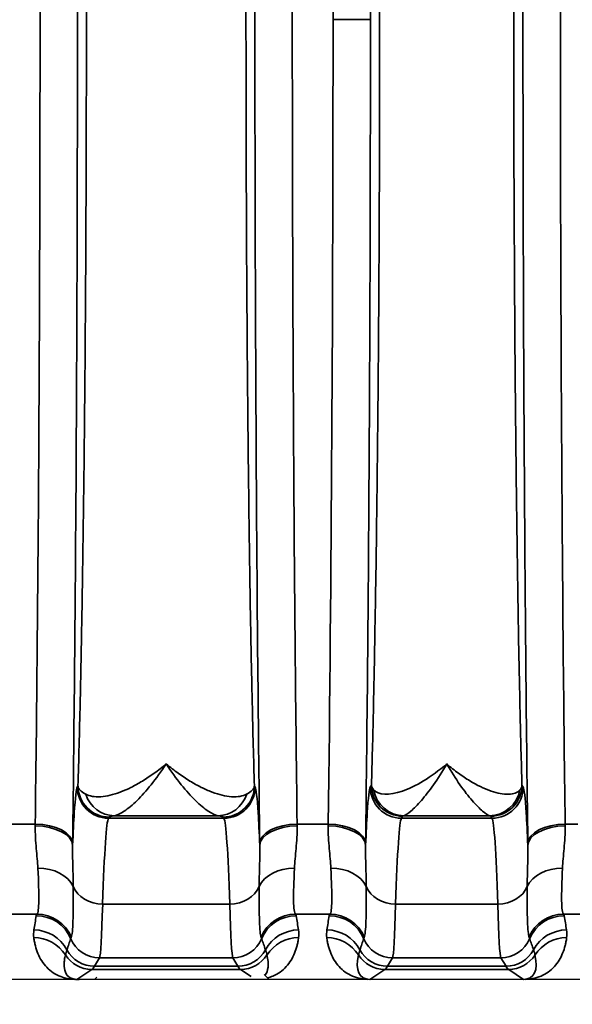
# Model space of a CAD drawing. Header units: millimetres. Extents: x 399 to 6233, y -1870 to 1602.
# Tile 167 of 256: x 5444 to 5453, y -568 to -552. Entities that reach past the tile are written whole.
import ezdxf

# ---------------------------------------------------------------- set-up
doc = ezdxf.new("R2010")
doc.units = ezdxf.units.MM
for name, color, linetype, lineweight in [('AM_5', 3, 'Continuous', 25), ('可見 (ISO)', 7, 'Continuous', 25), ('窄部可見 (ISO)', 7, 'Continuous', 35)]:
    doc.layers.add(name, color=color, linetype=linetype, lineweight=lineweight)
doc.styles.add('尺寸標註', font='romans.shx', dxfattribs={"bigfont": 'CHINESET.SHX'})
doc.dimstyles.new('CNS1$0', dxfattribs={"dimtxt": 2.5, "dimasz": 2.5, "dimexe": 1, "dimexo": 1, "dimgap": 1.5, "dimtad": 1, "dimtoh": 1, "dimdec": 1, "dimdsep": 46, "dimtxsty": '尺寸標註', "dimcen": 0, "dimclrd": 2, "dimclre": 2, "dimclrt": 1, "dimadec": 0, "dimazin": 2, "dimtp": 0.1, "dimtm": 0.1, "dimtfac": 0.71, "dimtdec": 1, "dimtmove": 0, "dimatfit": 0, "dimfxl": 0, "dimlwd": 13, "dimlwe": 13, "dimarcsym": 0})

# ---------------------------------------------------------------- blocks, each defined once
blk = doc.blocks.new('*D353')
at = {"layer": 'AM_5', "color": 2, "lineweight": 13}
for p, q in [((5378.359, -553.173), (5378.359, -588.806)), ((5539.059, -571.673), (5539.059, -588.806)), ((5536.559, -587.806), (5380.859, -587.806))]:
    blk.add_line(p, q, dxfattribs=at)
at = {"layer": 'AM_5', "color": 2, "lineweight": -2}
for points in [[(5380.859, -587.389), (5380.859, -588.223), (5378.359, -587.806)], [(5536.559, -587.389), (5536.559, -588.223), (5539.059, -587.806)]]:
    blk.add_solid(points, dxfattribs=at)
at = {"layer": 'Defpoints', "color": 0, "lineweight": -2}
for p in [(5378.359, -552.173), (5539.059, -570.673), (5378.359, -587.806)]:
    blk.add_point(p, dxfattribs=at)
at = {"layer": 'AM_5', "color": 1, "insert": (5458.709, -585.056), "char_height": 2.5, "attachment_point": 5, "style": '尺寸標註'}
blk.add_mtext('160.7', dxfattribs=at)

msp = doc.modelspace()

# ---------------------------------------------------------------- linework, layer by layer
at = {"layer": '可見 (ISO)'}
for p, q in [((5445.269, -566.923), (5445.269, -566.923)), ((5447.349, -566.923), (5447.349, -566.923)), ((5447.35, -566.932), (5447.35, -566.932)), ((5449.969, -566.923), (5449.969, -566.923)), ((5451.649, -566.923), (5451.649, -566.923)), ((5447.882, -567.497), (5447.959, -567.573)), ((5498.809, -567.573), (5394.309, -567.573)), ((5445.196, -567.536), (5445.159, -567.573))]:
    msp.add_line(p, q, dxfattribs=at)
for points, knots in [([(5444.876, -567.573), (5444.88, -567.573), (5444.885, -567.573), (5444.891, -567.573), (5444.898, -567.573), (5444.905, -567.573), (5444.913, -567.573)], [-0.00000491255, -0.00000491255, -0.00000491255, -0.00000491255, 0.00001325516, 0.00001325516, 0.00001325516, 0.00003527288, 0.00003527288, 0.00003527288, 0.00003527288]), ([(5449.576, -567.573), (5449.57, -567.573), (5449.564, -567.573), (5449.557, -567.573), (5449.551, -567.573), (5449.546, -567.573), (5449.54, -567.573)], [-0.00000491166, -0.00000491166, -0.00000491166, -0.00000491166, 0.00001772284, 0.00001772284, 0.00001772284, 0.00003506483, 0.00003506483, 0.00003506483, 0.00003506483]), ([(5452.078, -567.573), (5452.071, -567.573), (5452.064, -567.573), (5452.057, -567.573), (5452.051, -567.573), (5452.046, -567.573), (5452.042, -567.573)], [0.00000000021, 0.00000000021, 0.00000000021, 0.00000000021, 0.00002113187, 0.00002113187, 0.00002113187, 0.0000394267, 0.0000394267, 0.0000394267, 0.0000394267])]:
    msp.add_open_spline(points, degree=3, knots=knots, dxfattribs=at)
at = {"layer": '窄部可見 (ISO)'}
for p, q in [((5448.985, -552.173), (5449.585, -552.173)), ((5444.883, -564.487), (5444.894, -564.469)), ((5447.724, -564.469), (5447.724, -564.469)), ((5447.724, -564.469), (5447.735, -564.487)), ((5449.583, -564.487), (5449.602, -564.456)), ((5452.016, -564.456), (5452.035, -564.487)), ((5445.394, -564.969), (5445.383, -564.987)), ((5445.383, -564.987), (5447.235, -564.987)), ((5447.141, -564.947), (5445.477, -564.947)), ((5447.235, -564.987), (5447.224, -564.969)), ((5450.102, -564.956), (5450.083, -564.987)), ((5450.083, -564.987), (5451.535, -564.987)), ((5451.495, -564.947), (5450.123, -564.947)), ((5451.535, -564.987), (5451.516, -564.956)), ((5443.709, -565.083), (5444.208, -565.083)), ((5448.409, -565.083), (5448.908, -565.083)), ((5452.709, -565.083), (5452.911, -565.083)), ((5447.329, -566.366), (5445.289, -566.366)), ((5451.629, -566.366), (5449.989, -566.366)), ((5444.236, -566.528), (5443.682, -566.528)), ((5448.936, -566.528), (5448.382, -566.528)), ((5452.971, -566.528), (5452.682, -566.528)), ((5447.351, -566.966), (5447.351, -566.966)), ((5445.239, -567.228), (5445.158, -567.363)), ((5445.158, -567.363), (5447.46, -567.363)), ((5447.378, -567.228), (5445.239, -567.228)), ((5447.46, -567.363), (5447.378, -567.228)), ((5449.939, -567.228), (5449.858, -567.363)), ((5449.858, -567.363), (5451.76, -567.363)), ((5451.678, -567.228), (5449.939, -567.228)), ((5451.76, -567.363), (5451.678, -567.228)), ((5445.115, -567.414), (5444.876, -567.573)), ((5447.503, -567.414), (5445.115, -567.414)), ((5447.67, -567.526), (5447.503, -567.414)), ((5449.815, -567.414), (5449.576, -567.573)), ((5451.803, -567.414), (5449.815, -567.414)), ((5452.042, -567.573), (5451.803, -567.414))]:
    msp.add_line(p, q, dxfattribs=at)
for centre, major_axis, ratio, start_param, end_param in [((5448.449, -552.173), (0, 25), 0.02145, 4.712389, 5.255001), ((5448.449, -552.173), (0, 25), 0.02145, 4.169777, 4.712389), ((5445.383, -564.487), (0.429, -0.257), 0.999172, 3.682263, 5.252328), ((5447.235, -564.487), (0.429, 0.257), 0.999172, 4.17245, 5.742515), ((5450.083, -564.487), (-0.429, 0.257), 0.999172, 0.54067, 2.110736), ((5450.123, -564.447), (0.117, -0.486), 0.989056, 4.648351, 6.04438), ((5451.495, -564.447), (-0.117, -0.486), 0.989056, 0.238805, 1.634834), ((5451.535, -564.487), (0.429, 0.257), 0.999172, 4.17245, 5.742515), ((5445.477, -564.447), (0.066, -0.496), 0.966733, 4.897948, 6.146318), ((5447.141, -564.447), (-0.066, -0.496), 0.966733, 0.136867, 1.385237), ((5445.389, -572.986), (0, 8.003), 0.022251, 0.034889, 0.596848), ((5447.229, -572.986), (0, 8.003), 0.022251, 5.686337, 6.248296), ((5450.089, -572.986), (0, 8.003), 0.022251, 0.034889, 0.596848), ((5451.529, -572.986), (0, 8.003), 0.022251, 5.686337, 6.248296), ((5444.16, -563.924), (-0.008, -2.508), 0.023353, 1.078712, 1.090793), ((5444.208, -565.393), (0.6, -0.008), 0.516344, 0.024457, 1.577318), ((5444.208, -565.425), (0.6, -0.008), 0.525274, 0.024614, 1.577589), ((5448.409, -565.393), (-0.6, -0.008), 0.516344, 4.705867, 6.258728), ((5448.41, -565.425), (-0.6, -0.008), 0.525274, 4.705596, 6.258572), ((5448.458, -563.924), (-0.008, 2.509), 0.023353, 2.050807, 2.062888), ((5448.86, -563.924), (-0.008, -2.509), 0.023353, 1.078708, 1.090789), ((5448.908, -565.393), (0.6, -0.008), 0.516344, 0.024457, 1.577318), ((5448.908, -565.425), (0.6, -0.008), 0.525274, 0.024614, 1.577589), ((5452.709, -565.393), (-0.6, -0.008), 0.516344, 4.705867, 6.258728), ((5452.71, -565.425), (-0.6, -0.008), 0.525274, 4.705596, 6.258572), ((5452.758, -563.924), (-0.008, 2.508), 0.023352, 2.050796, 2.062877), ((5444.76, -564.002), (-0.008, -3.01), 0.019461, 1.078669, 1.09077), ((5447.858, -564.002), (-0.008, 3.01), 0.01946, 2.05082, 2.062921), ((5449.46, -564.002), (-0.008, -3.01), 0.01946, 1.078674, 1.090775), ((5452.158, -564.002), (-0.008, 3.01), 0.019461, 2.050823, 2.062924), ((5444.251, -566.242), (0.6, 0.023), 0.752166, 0.306707, 1.54183), ((5448.367, -566.242), (-0.6, 0.023), 0.752166, 4.741355, 5.976479), ((5448.951, -566.242), (0.6, 0.023), 0.752166, 0.306707, 1.54183), ((5452.667, -566.242), (-0.6, 0.023), 0.752166, 4.741355, 5.976479), ((5445.289, -565.952), (-0.5, 0.015), 0.826915, 0.361643, 1.596274), ((5447.329, -565.952), (0.5, 0.015), 0.826915, 4.686911, 5.921542), ((5449.989, -565.952), (-0.5, 0.015), 0.826915, 0.361643, 1.596274), ((5451.629, -565.952), (0.5, 0.015), 0.826915, 4.686911, 5.921542), ((5445.242, -563.114), (-0.005, -4.117), 0.020515, 0.038068, 0.660085), ((5447.376, -563.114), (0.005, -4.117), 0.020515, 5.6231, 6.245118), ((5449.942, -563.114), (-0.005, -4.117), 0.020515, 0.038068, 0.660085), ((5451.676, -563.114), (0.005, -4.117), 0.020515, 5.6231, 6.245118), ((5444.966, -566.041), (0.583, 1.898), 0.300773, 1.934402, 2.061197), ((5455.903, -566.559), (-11.679, 0), 0.058758, 6.23842, 6.27237), ((5444.225, -567.151), (0.59, -0.11), 0.998212, 0.579882, 1.754795), ((5444.236, -567.127), (0.477, -0.364), 0.997266, 1.053258, 2.22233), ((5448.382, -567.127), (-0.477, -0.364), 0.997266, 4.060855, 5.229927), ((5448.393, -567.151), (-0.59, -0.11), 0.998212, 4.52839, 5.703303), ((5436.715, -566.559), (11.679, 0), 0.058758, 0.010815, 0.044766), ((5447.652, -566.041), (-0.583, 1.898), 0.300773, 4.221988, 4.348784), ((5449.666, -566.041), (0.583, 1.898), 0.300773, 1.934402, 2.061197), ((5460.603, -566.559), (-11.679, 0), 0.058758, 6.23842, 6.27237), ((5448.925, -567.151), (-0.59, 0.11), 0.998212, 3.721475, 4.896388), ((5448.936, -567.127), (-0.477, 0.364), 0.997266, 4.194851, 5.363923), ((5452.682, -567.127), (0.477, 0.364), 0.997266, 0.919263, 2.088334), ((5452.693, -567.151), (0.59, 0.11), 0.998212, 1.386797, 2.56171), ((5441.015, -566.559), (11.679, 0), 0.058758, 0.010815, 0.044766), ((5451.952, -566.041), (-0.583, 1.898), 0.300773, 4.221988, 4.348784), ((5444.185, -567.502), (0.595, 0.075), 0.998245, 0.438747, 1.445107), ((5444.187, -567.379), (0.594, -0.083), 0.998238, 0.627947, 1.709607), ((5447.789, -559.103), (-3.014, -7.827), 0.001618, 6.189135, 6.234176), ((5444.828, -559.103), (3.014, -7.827), 0.001618, 0.049009, 0.09405), ((5448.431, -567.379), (-0.594, -0.083), 0.998238, 4.573579, 5.655239), ((5448.433, -567.502), (-0.595, 0.075), 0.998245, 4.838078, 5.844438), ((5448.885, -567.502), (-0.595, -0.075), 0.998245, 3.58034, 4.5867), ((5448.887, -567.379), (-0.594, 0.083), 0.998238, 3.769539, 4.851199), ((5452.489, -559.103), (-3.014, -7.827), 0.001618, 6.189135, 6.234176), ((5449.128, -559.103), (3.014, -7.827), 0.001618, 0.049009, 0.09405), ((5452.731, -567.379), (0.594, 0.083), 0.998238, 1.431986, 2.513646), ((5452.733, -567.502), (0.595, -0.075), 0.998245, 1.696485, 2.702846), ((8572.639, -570.121), (-3128.282, 0.854), 0.045755, 6.266788, 6.268029), ((5445.239, -566.728), (0.429, -0.257), 0.999172, 4.077035, 5.252328), ((5447.378, -566.728), (0.429, 0.257), 0.999172, 4.17245, 5.347743), ((2319.979, -570.121), (3128.282, 0.854), 0.045755, 0.015157, 0.016397), ((8577.339, -570.121), (-3128.282, 0.854), 0.045755, 6.266788, 6.268029), ((5449.939, -566.728), (-0.429, 0.257), 0.999172, 0.935442, 2.110736), ((5451.678, -566.728), (0.429, 0.257), 0.999172, 4.17245, 5.347743), ((2324.279, -570.121), (3128.282, 0.854), 0.045755, 0.015157, 0.016397), ((5445.115, -566.914), (0.277, -0.416), 0.999683, 4.688411, 5.695074), ((5445.158, -566.863), (0.429, -0.257), 0.999172, 4.17032, 5.252328), ((5447.46, -566.863), (0.429, 0.257), 0.999172, 4.17245, 5.254458), ((5447.503, -566.914), (0.277, 0.416), 0.999683, 3.729704, 4.736367), ((5447.228, -566.731), (0.641, -0.802), 0.399262, 0.084334, 0.697496), ((5450.09, -566.731), (-0.641, -0.802), 0.399262, 5.585689, 6.592352), ((5449.815, -566.914), (-0.277, 0.416), 0.999683, 1.546818, 2.553481), ((5449.858, -566.863), (-0.429, 0.257), 0.999172, 1.028727, 2.110736), ((5451.76, -566.863), (0.429, 0.257), 0.999172, 4.17245, 5.254458), ((5451.803, -566.914), (0.277, 0.416), 0.999683, 3.729704, 4.736367), ((5451.528, -566.731), (0.641, -0.802), 0.399262, 5.974018, 6.980681), ((5445.085, -467.381), (0, -100.043), 0.020838, 0.01396, 0.034899), ((5447.532, -467.381), (0, -100.043), 0.020838, 6.248286, 6.269226), ((5449.785, -467.381), (0, -100.043), 0.020838, 0.01396, 0.034899), ((5451.832, -467.381), (0, -100.043), 0.020838, 6.248286, 6.269226)]:
    msp.add_ellipse(centre, major_axis=major_axis, ratio=ratio, start_param=start_param, end_param=end_param, dxfattribs=at)
for points, knots in [([(5444.808, -538.954), (5444.833, -540.937), (5444.853, -543.082), (5444.866, -545.313), (5444.879, -547.543), (5444.885, -549.858), (5444.885, -552.173), (5444.885, -554.489), (5444.879, -556.804), (5444.866, -559.034), (5444.853, -561.264), (5444.833, -563.41), (5444.808, -565.393)], [2.598981, 2.598981, 2.598981, 2.598981, 2.870287, 2.870287, 2.870287, 3.141593, 3.141593, 3.141593, 3.412899, 3.412899, 3.412899, 3.684204, 3.684204, 3.684204, 3.684204]), ([(5447.81, -565.393), (5447.784, -563.41), (5447.765, -561.264), (5447.752, -559.034), (5447.739, -556.804), (5447.732, -554.489), (5447.732, -552.173), (5447.732, -549.858), (5447.739, -547.543), (5447.752, -545.313), (5447.765, -543.082), (5447.784, -540.937), (5447.81, -538.954)], [2.598981, 2.598981, 2.598981, 2.598981, 2.870287, 2.870287, 2.870287, 3.141593, 3.141593, 3.141593, 3.412899, 3.412899, 3.412899, 3.684204, 3.684204, 3.684204, 3.684204]), ([(5449.508, -538.954), (5449.533, -540.937), (5449.553, -543.082), (5449.566, -545.313), (5449.579, -547.543), (5449.585, -549.858), (5449.585, -552.173)], [5.7405735, 5.7405735, 5.7405735, 5.7405735, 6.0118794, 6.0118794, 6.0118794, 6.2831853, 6.2831853, 6.2831853, 6.2831853]), ([(5452.11, -565.393), (5452.084, -563.41), (5452.065, -561.264), (5452.052, -559.034), (5452.039, -556.804), (5452.032, -554.489), (5452.032, -552.173), (5452.032, -549.858), (5452.039, -547.543), (5452.052, -545.313), (5452.065, -543.082), (5452.084, -540.937), (5452.11, -538.954)], [2.598981, 2.598981, 2.598981, 2.598981, 2.870287, 2.870287, 2.870287, 3.141593, 3.141593, 3.141593, 3.412899, 3.412899, 3.412899, 3.684204, 3.684204, 3.684204, 3.684204]), ([(5444.208, -565.083), (5444.233, -563.147), (5444.253, -561.051), (5444.279, -556.695), (5444.285, -554.434), (5444.285, -549.913), (5444.279, -547.652), (5444.253, -543.296), (5444.233, -541.2), (5444.208, -539.264)], [2.598981, 2.598981, 2.598981, 2.598981, 2.870287, 2.870287, 3.141593, 3.141593, 3.412899, 3.412899, 3.684204, 3.684204, 3.684204, 3.684204]), ([(5448.409, -539.264), (5448.384, -541.2), (5448.365, -543.296), (5448.339, -547.652), (5448.332, -549.913), (5448.332, -554.434), (5448.339, -556.695), (5448.365, -561.051), (5448.384, -563.147), (5448.409, -565.083)], [2.598981, 2.598981, 2.598981, 2.598981, 2.870287, 2.870287, 3.141593, 3.141593, 3.412899, 3.412899, 3.684204, 3.684204, 3.684204, 3.684204]), ([(5452.709, -539.264), (5452.684, -541.2), (5452.665, -543.296), (5452.639, -547.652), (5452.632, -549.913), (5452.632, -554.434), (5452.639, -556.695), (5452.665, -561.051), (5452.684, -563.147), (5452.709, -565.083)], [2.598981, 2.598981, 2.598981, 2.598981, 2.870287, 2.870287, 3.141593, 3.141593, 3.412899, 3.412899, 3.684204, 3.684204, 3.684204, 3.684204]), ([(5444.894, -564.469), (5444.907, -564.057), (5444.918, -563.6), (5444.929, -563.134), (5444.937, -562.79), (5444.944, -562.422), (5444.951, -562.038), (5444.96, -561.587), (5444.967, -561.112), (5444.974, -560.614), (5444.982, -560.116), (5444.988, -559.589), (5444.994, -559.06), (5444.997, -558.766), (5445, -558.467), (5445.003, -558.163), (5445.01, -557.378), (5445.016, -556.562), (5445.02, -555.719), (5445.026, -554.551), (5445.029, -553.368), (5445.029, -552.173), (5445.029, -550.979), (5445.026, -549.797), (5445.02, -548.628), (5445.016, -547.784), (5445.01, -546.969), (5445.003, -546.184), (5445, -545.88), (5444.997, -545.581), (5444.994, -545.287), (5444.988, -544.758), (5444.982, -544.231), (5444.974, -543.733), (5444.967, -543.235), (5444.96, -542.76), (5444.951, -542.309), (5444.944, -541.925), (5444.937, -541.557), (5444.929, -541.213), (5444.918, -540.747), (5444.907, -540.29), (5444.894, -539.878)], [0.0300641, 0.0300641, 0.0300641, 0.0300641, 0.0975901, 0.0975901, 0.0975901, 0.1475485, 0.1475485, 0.1475485, 0.2062907, 0.2062907, 0.2062907, 0.265033, 0.265033, 0.265033, 0.2977638, 0.2977638, 0.2977638, 0.3825174, 0.3825174, 0.3825174, 0.5, 0.5, 0.5, 0.6174862, 0.6174862, 0.6174862, 0.7022467, 0.7022467, 0.7022467, 0.7349706, 0.7349706, 0.7349706, 0.7937128, 0.7937128, 0.7937128, 0.852455, 0.852455, 0.852455, 0.9024183, 0.9024183, 0.9024183, 0.9699394, 0.9699394, 0.9699394, 0.9699394]), ([(5447.724, -539.878), (5447.711, -540.29), (5447.699, -540.747), (5447.689, -541.213), (5447.681, -541.557), (5447.674, -541.925), (5447.666, -542.309), (5447.658, -542.76), (5447.65, -543.235), (5447.643, -543.733), (5447.636, -544.231), (5447.63, -544.758), (5447.624, -545.287), (5447.621, -545.581), (5447.618, -545.88), (5447.615, -546.183), (5447.608, -546.969), (5447.602, -547.785), (5447.598, -548.628), (5447.592, -549.796), (5447.589, -550.979), (5447.589, -552.173), (5447.589, -553.368), (5447.592, -554.55), (5447.598, -555.719), (5447.602, -556.563), (5447.608, -557.378), (5447.615, -558.163), (5447.618, -558.467), (5447.621, -558.765), (5447.624, -559.06), (5447.63, -559.589), (5447.636, -560.116), (5447.643, -560.614), (5447.65, -561.112), (5447.658, -561.586), (5447.666, -562.038), (5447.674, -562.422), (5447.681, -562.79), (5447.689, -563.134), (5447.699, -563.6), (5447.711, -564.057), (5447.724, -564.469)], [0.0300641, 0.0300641, 0.0300641, 0.0300641, 0.0975901, 0.0975901, 0.0975901, 0.1475485, 0.1475485, 0.1475485, 0.2062907, 0.2062907, 0.2062907, 0.265033, 0.265033, 0.265033, 0.2977638, 0.2977638, 0.2977638, 0.3825174, 0.3825174, 0.3825174, 0.5, 0.5, 0.5, 0.6174862, 0.6174862, 0.6174862, 0.7022467, 0.7022467, 0.7022467, 0.7349706, 0.7349706, 0.7349706, 0.7937128, 0.7937128, 0.7937128, 0.852455, 0.852455, 0.852455, 0.9024183, 0.9024183, 0.9024183, 0.9699394, 0.9699394, 0.9699394, 0.9699394]), ([(5449.602, -564.456), (5449.612, -564.088), (5449.623, -563.688), (5449.632, -563.279), (5449.641, -562.883), (5449.649, -562.457), (5449.657, -562.013), (5449.665, -561.56), (5449.673, -561.086), (5449.68, -560.588), (5449.687, -560.091), (5449.693, -559.566), (5449.699, -559.038), (5449.702, -558.776), (5449.704, -558.511), (5449.707, -558.242), (5449.709, -557.969), (5449.712, -557.692), (5449.714, -557.412), (5449.718, -556.856), (5449.722, -556.286), (5449.725, -555.704), (5449.73, -554.54), (5449.733, -553.362), (5449.733, -552.173), (5449.733, -550.985), (5449.73, -549.808), (5449.725, -548.643), (5449.72, -547.767), (5449.714, -546.92), (5449.707, -546.105), (5449.704, -545.836), (5449.702, -545.571), (5449.699, -545.309), (5449.693, -544.781), (5449.687, -544.256), (5449.68, -543.759), (5449.673, -543.261), (5449.665, -542.786), (5449.657, -542.334), (5449.649, -541.89), (5449.641, -541.464), (5449.632, -541.068), (5449.623, -540.659), (5449.612, -540.259), (5449.602, -539.891)], [0.0294093, 0.0294093, 0.0294093, 0.0294093, 0.089244, 0.089244, 0.089244, 0.1470574, 0.1470574, 0.1470574, 0.2058814, 0.2058814, 0.2058814, 0.2647055, 0.2647055, 0.2647055, 0.2938656, 0.2938656, 0.2938656, 0.3235296, 0.3235296, 0.3235296, 0.3823536, 0.3823536, 0.3823536, 0.5, 0.5, 0.5, 0.6176498, 0.6176498, 0.6176498, 0.7061501, 0.7061501, 0.7061501, 0.735298, 0.735298, 0.735298, 0.794122, 0.794122, 0.794122, 0.8529461, 0.8529461, 0.8529461, 0.9107639, 0.9107639, 0.9107639, 0.9705942, 0.9705942, 0.9705942, 0.9705942]), ([(5452.016, -539.891), (5452.005, -540.259), (5451.995, -540.659), (5451.986, -541.068), (5451.977, -541.464), (5451.968, -541.89), (5451.96, -542.334), (5451.952, -542.786), (5451.945, -543.261), (5451.938, -543.759), (5451.931, -544.256), (5451.924, -544.781), (5451.919, -545.309), (5451.916, -545.571), (5451.913, -545.836), (5451.911, -546.105), (5451.908, -546.378), (5451.906, -546.655), (5451.904, -546.935), (5451.9, -547.491), (5451.896, -548.061), (5451.893, -548.643), (5451.887, -549.807), (5451.884, -550.985), (5451.884, -552.173), (5451.884, -553.362), (5451.887, -554.539), (5451.893, -555.704), (5451.898, -556.58), (5451.903, -557.427), (5451.911, -558.242), (5451.913, -558.51), (5451.916, -558.776), (5451.919, -559.038), (5451.924, -559.566), (5451.931, -560.091), (5451.938, -560.588), (5451.945, -561.086), (5451.952, -561.56), (5451.96, -562.013), (5451.968, -562.457), (5451.977, -562.883), (5451.986, -563.279), (5451.995, -563.688), (5452.005, -564.088), (5452.016, -564.456)], [0.0294093, 0.0294093, 0.0294093, 0.0294093, 0.089244, 0.089244, 0.089244, 0.1470574, 0.1470574, 0.1470574, 0.2058814, 0.2058814, 0.2058814, 0.2647055, 0.2647055, 0.2647055, 0.2938656, 0.2938656, 0.2938656, 0.3235296, 0.3235296, 0.3235296, 0.3823536, 0.3823536, 0.3823536, 0.5, 0.5, 0.5, 0.6176498, 0.6176498, 0.6176498, 0.7061501, 0.7061501, 0.7061501, 0.735298, 0.735298, 0.735298, 0.794122, 0.794122, 0.794122, 0.8529461, 0.8529461, 0.8529461, 0.9107639, 0.9107639, 0.9107639, 0.9705942, 0.9705942, 0.9705942, 0.9705942]), ([(5449.585, -552.173), (5449.585, -554.489), (5449.579, -556.804), (5449.566, -559.034), (5449.553, -561.264), (5449.533, -563.41), (5449.508, -565.393)], [0, 0, 0, 0, 0.2713059, 0.2713059, 0.2713059, 0.5426118, 0.5426118, 0.5426118, 0.5426118]), ([(5445.018, -564.601), (5445.081, -564.635), (5445.162, -564.648), (5445.255, -564.642), (5445.258, -564.642), (5445.261, -564.642), (5445.263, -564.642), (5445.355, -564.635), (5445.459, -564.61), (5445.57, -564.569), (5445.573, -564.568), (5445.576, -564.567), (5445.58, -564.565), (5445.633, -564.545), (5445.688, -564.521), (5445.744, -564.493), (5445.804, -564.463), (5445.865, -564.43), (5445.928, -564.391), (5445.99, -564.353), (5446.053, -564.311), (5446.117, -564.265), (5446.181, -564.219), (5446.246, -564.168), (5446.309, -564.116)], [0, 0, 0, 0, 0.000592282, 0.000592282, 0.000592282, 0.000608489, 0.000608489, 0.000608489, 0.001184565, 0.001184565, 0.001184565, 0.00120247, 0.00120247, 0.00120247, 0.001480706, 0.001480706, 0.001480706, 0.001776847, 0.001776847, 0.001776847, 0.002072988, 0.002072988, 0.002072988, 0.002369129, 0.002369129, 0.002369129, 0.002369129]), ([(5446.309, -564.116), (5446.227, -564.24), (5446.146, -564.352), (5446.067, -564.45), (5445.989, -564.547), (5445.914, -564.631), (5445.842, -564.702), (5445.768, -564.773), (5445.698, -564.832), (5445.637, -564.873), (5445.574, -564.915), (5445.52, -564.94), (5445.477, -564.947)], [-0.000011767, -0.000011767, -0.000011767, -0.000011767, 0.000578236, 0.000578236, 0.000578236, 0.001160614, 0.001160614, 0.001160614, 0.001751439, 0.001751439, 0.001751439, 0.002348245, 0.002348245, 0.002348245, 0.002348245]), ([(5446.309, -564.116), (5446.341, -564.143), (5446.373, -564.168), (5446.405, -564.193), (5446.437, -564.218), (5446.469, -564.242), (5446.501, -564.265), (5446.564, -564.311), (5446.627, -564.353), (5446.689, -564.391), (5446.751, -564.429), (5446.812, -564.462), (5446.872, -564.492), (5446.928, -564.52), (5446.984, -564.545), (5447.038, -564.565), (5447.041, -564.567), (5447.044, -564.568), (5447.047, -564.569), (5447.159, -564.611), (5447.263, -564.635), (5447.355, -564.642), (5447.357, -564.642), (5447.36, -564.642), (5447.362, -564.642), (5447.456, -564.648), (5447.536, -564.635), (5447.599, -564.601)], [-0.000011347, -0.000011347, -0.000011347, -0.000011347, 0.000139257, 0.000139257, 0.000139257, 0.000289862, 0.000289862, 0.000289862, 0.000591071, 0.000591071, 0.000591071, 0.00089228, 0.00089228, 0.00089228, 0.001176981, 0.001176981, 0.001176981, 0.001193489, 0.001193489, 0.001193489, 0.001779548, 0.001779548, 0.001779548, 0.001795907, 0.001795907, 0.001795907, 0.002398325, 0.002398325, 0.002398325, 0.002398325]), ([(5447.141, -564.947), (5447.099, -564.94), (5447.045, -564.915), (5446.983, -564.874), (5446.922, -564.833), (5446.852, -564.776), (5446.779, -564.704), (5446.706, -564.633), (5446.63, -564.548), (5446.551, -564.45), (5446.472, -564.352), (5446.389, -564.238), (5446.309, -564.116)], [0, 0, 0, 0, 0.000584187, 0.000584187, 0.000584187, 0.001168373, 0.001168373, 0.001168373, 0.00175256, 0.00175256, 0.00175256, 0.002336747, 0.002336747, 0.002336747, 0.002336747]), ([(5449.636, -564.532), (5449.709, -564.62), (5449.886, -564.625), (5450.097, -564.553), (5450.307, -564.48), (5450.559, -564.33), (5450.809, -564.116)], [0, 0, 0, 0, 0.00119489, 0.00119489, 0.00119489, 0.002389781, 0.002389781, 0.002389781, 0.002389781]), ([(5450.809, -564.116), (5450.738, -564.24), (5450.666, -564.352), (5450.597, -564.451), (5450.529, -564.548), (5450.463, -564.631), (5450.403, -564.702), (5450.341, -564.773), (5450.283, -564.832), (5450.235, -564.873), (5450.186, -564.915), (5450.146, -564.94), (5450.123, -564.947)], [-0.000011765, -0.000011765, -0.000011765, -0.000011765, 0.000565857, 0.000565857, 0.000565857, 0.001135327, 0.001135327, 0.001135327, 0.001714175, 0.001714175, 0.001714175, 0.002298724, 0.002298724, 0.002298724, 0.002298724]), ([(5450.809, -564.116), (5450.871, -564.17), (5450.934, -564.219), (5450.996, -564.265), (5451.058, -564.31), (5451.119, -564.351), (5451.179, -564.388), (5451.295, -564.458), (5451.406, -564.512), (5451.51, -564.549), (5451.513, -564.55), (5451.517, -564.551), (5451.52, -564.552), (5451.623, -564.588), (5451.717, -564.605), (5451.795, -564.603), (5451.798, -564.603), (5451.8, -564.603), (5451.803, -564.603), (5451.883, -564.6), (5451.946, -564.576), (5451.982, -564.532)], [-0.000011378, -0.000011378, -0.000011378, -0.000011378, 0.000287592, 0.000287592, 0.000287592, 0.000586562, 0.000586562, 0.000586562, 0.001165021, 0.001165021, 0.001165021, 0.001184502, 0.001184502, 0.001184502, 0.001762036, 0.001762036, 0.001762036, 0.001782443, 0.001782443, 0.001782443, 0.002380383, 0.002380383, 0.002380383, 0.002380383]), ([(5451.495, -564.947), (5451.472, -564.94), (5451.433, -564.916), (5451.385, -564.875), (5451.337, -564.834), (5451.279, -564.776), (5451.218, -564.705), (5451.156, -564.634), (5451.09, -564.549), (5451.021, -564.45), (5450.952, -564.352), (5450.88, -564.239), (5450.809, -564.116)], [0, 0, 0, 0, 0.000572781, 0.000572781, 0.000572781, 0.001145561, 0.001145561, 0.001145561, 0.001718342, 0.001718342, 0.001718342, 0.002291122, 0.002291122, 0.002291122, 0.002291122]), ([(5444.808, -565.425), (5444.816, -565.219), (5444.825, -565.044), (5444.834, -564.903), (5444.85, -564.655), (5444.867, -564.515), (5444.883, -564.487)], [4.2369849, 4.2369849, 4.2369849, 4.2369849, 4.3966729, 4.3966729, 4.3966729, 4.6774824, 4.6774824, 4.6774824, 4.6774824]), ([(5444.894, -564.469), (5444.897, -564.491), (5444.908, -564.514), (5444.949, -564.558), (5444.978, -564.58), (5445.018, -564.601)], [-0.000000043, -0.000000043, -0.000000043, -0.000000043, 0.0003786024, 0.0003786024, 0.0007572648, 0.0007572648, 0.0007572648, 0.0007572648]), ([(5444.894, -564.469), (5444.894, -564.6), (5444.948, -564.73), (5445.041, -564.822), (5445.133, -564.915), (5445.263, -564.968), (5445.394, -564.969)], [0, 0, 0, 0, 0.5, 0.5, 0.5, 1, 1, 1, 1]), ([(5447.224, -564.969), (5447.354, -564.968), (5447.484, -564.915), (5447.577, -564.822), (5447.67, -564.73), (5447.723, -564.6), (5447.724, -564.469)], [0, 0, 0, 0, 0.5, 0.5, 0.5, 1, 1, 1, 1]), ([(5447.599, -564.601), (5447.639, -564.58), (5447.669, -564.558), (5447.71, -564.514), (5447.721, -564.491), (5447.724, -564.469)], [0, 0, 0, 0, 0.0003786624, 0.0003786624, 0.0007573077, 0.0007573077, 0.0007573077, 0.0007573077]), ([(5447.735, -564.487), (5447.751, -564.515), (5447.768, -564.655), (5447.784, -564.903), (5447.793, -565.044), (5447.802, -565.219), (5447.81, -565.425)], [4.7472956, 4.7472956, 4.7472956, 4.7472956, 5.0281051, 5.0281051, 5.0281051, 5.1877931, 5.1877931, 5.1877931, 5.1877931]), ([(5449.508, -565.425), (5449.516, -565.219), (5449.525, -565.044), (5449.534, -564.903), (5449.55, -564.655), (5449.567, -564.515), (5449.583, -564.487)], [4.2369849, 4.2369849, 4.2369849, 4.2369849, 4.3966729, 4.3966729, 4.3966729, 4.6774824, 4.6774824, 4.6774824, 4.6774824]), ([(5449.602, -564.456), (5449.602, -564.456), (5449.602, -564.459), (5449.602, -564.461), (5449.602, -564.462), (5449.603, -564.464), (5449.603, -564.465), (5449.603, -564.468), (5449.604, -564.472), (5449.605, -564.475), (5449.607, -564.481), (5449.609, -564.487), (5449.612, -564.494), (5449.617, -564.506), (5449.625, -564.519), (5449.636, -564.532)], [-0.00000006, -0.00000006, -0.00000006, -0.00000006, 0.0000185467, 0.0000185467, 0.0000185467, 0.0000394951, 0.0000394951, 0.0000394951, 0.0000814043, 0.0000814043, 0.0000814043, 0.0001653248, 0.0001653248, 0.0001653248, 0.0003340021, 0.0003340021, 0.0003340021, 0.0003340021]), ([(5450.102, -564.956), (5449.971, -564.956), (5449.841, -564.902), (5449.748, -564.809), (5449.656, -564.717), (5449.602, -564.587), (5449.602, -564.456)], [0, 0, 0, 0, 0.5, 0.5, 0.5, 1, 1, 1, 1]), ([(5451.516, -564.956), (5451.647, -564.956), (5451.777, -564.902), (5451.869, -564.809), (5451.962, -564.717), (5452.016, -564.587), (5452.016, -564.456)], [0, 0, 0, 0, 0.5, 0.5, 0.5, 1, 1, 1, 1]), ([(5452.035, -564.487), (5452.051, -564.515), (5452.068, -564.655), (5452.084, -564.903), (5452.093, -565.044), (5452.102, -565.219), (5452.11, -565.425)], [4.7472956, 4.7472956, 4.7472956, 4.7472956, 5.0281051, 5.0281051, 5.0281051, 5.1877931, 5.1877931, 5.1877931, 5.1877931]), ([(5444.251, -565.791), (5444.246, -565.692), (5444.235, -565.585), (5444.225, -565.472), (5444.215, -565.359), (5444.206, -565.238), (5444.208, -565.11)], [0, 0, 0, 0, 0.000446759, 0.000446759, 0.000446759, 0.000893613, 0.000893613, 0.000893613, 0.000893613]), ([(5448.41, -565.11), (5448.412, -565.238), (5448.402, -565.359), (5448.392, -565.472), (5448.382, -565.585), (5448.371, -565.692), (5448.367, -565.791)], [0, 0, 0, 0, 0.000446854, 0.000446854, 0.000446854, 0.000893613, 0.000893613, 0.000893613, 0.000893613]), ([(5448.951, -565.791), (5448.946, -565.692), (5448.935, -565.585), (5448.925, -565.472), (5448.915, -565.359), (5448.906, -565.238), (5448.908, -565.11)], [0, 0, 0, 0, 0.000446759, 0.000446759, 0.000446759, 0.000893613, 0.000893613, 0.000893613, 0.000893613]), ([(5452.71, -565.11), (5452.712, -565.238), (5452.702, -565.359), (5452.692, -565.472), (5452.682, -565.585), (5452.671, -565.692), (5452.667, -565.791)], [0, 0, 0, 0, 0.000446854, 0.000446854, 0.000446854, 0.000893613, 0.000893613, 0.000893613, 0.000893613]), ([(5444.808, -565.425), (5444.805, -565.538), (5444.808, -565.646), (5444.811, -565.752), (5444.814, -565.866), (5444.817, -565.976), (5444.817, -566.084)], [0.000000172, 0.000000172, 0.000000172, 0.000000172, 0.000500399, 0.000500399, 0.000500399, 0.001035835, 0.001035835, 0.001035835, 0.001035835]), ([(5447.801, -566.084), (5447.801, -565.976), (5447.804, -565.866), (5447.807, -565.752), (5447.81, -565.646), (5447.813, -565.538), (5447.81, -565.425)], [0, 0, 0, 0, 0.000535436, 0.000535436, 0.000535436, 0.001035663, 0.001035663, 0.001035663, 0.001035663]), ([(5449.508, -565.425), (5449.505, -565.538), (5449.508, -565.646), (5449.511, -565.752), (5449.514, -565.866), (5449.517, -565.976), (5449.517, -566.084)], [0.000000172, 0.000000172, 0.000000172, 0.000000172, 0.000500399, 0.000500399, 0.000500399, 0.001035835, 0.001035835, 0.001035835, 0.001035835]), ([(5452.101, -566.084), (5452.101, -565.976), (5452.104, -565.866), (5452.107, -565.752), (5452.11, -565.646), (5452.113, -565.538), (5452.11, -565.425)], [0, 0, 0, 0, 0.000535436, 0.000535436, 0.000535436, 0.001035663, 0.001035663, 0.001035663, 0.001035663]), ([(5444.236, -566.528), (5444.254, -566.509), (5444.264, -566.435), (5444.266, -566.309), (5444.268, -566.183), (5444.261, -566.01), (5444.251, -565.791)], [0, 0, 0, 0, 0.000987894, 0.000987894, 0.000987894, 0.001975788, 0.001975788, 0.001975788, 0.001975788]), ([(5448.367, -565.791), (5448.357, -566.01), (5448.35, -566.184), (5448.352, -566.31), (5448.354, -566.436), (5448.364, -566.509), (5448.382, -566.528)], [0, 0, 0, 0, 0.000987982, 0.000987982, 0.000987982, 0.001975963, 0.001975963, 0.001975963, 0.001975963]), ([(5448.936, -566.528), (5448.954, -566.509), (5448.964, -566.435), (5448.966, -566.309), (5448.968, -566.183), (5448.961, -566.01), (5448.951, -565.791)], [0, 0, 0, 0, 0.000987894, 0.000987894, 0.000987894, 0.001975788, 0.001975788, 0.001975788, 0.001975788]), ([(5452.667, -565.791), (5452.657, -566.01), (5452.65, -566.184), (5452.652, -566.31), (5452.654, -566.436), (5452.664, -566.509), (5452.682, -566.528)], [0, 0, 0, 0, 0.000987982, 0.000987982, 0.000987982, 0.001975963, 0.001975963, 0.001975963, 0.001975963]), ([(5444.817, -566.084), (5444.818, -566.315), (5444.818, -566.5), (5444.813, -566.637), (5444.809, -566.775), (5444.8, -566.861), (5444.787, -566.895)], [0, 0, 0, 0, 0.001125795, 0.001125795, 0.001125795, 0.00225159, 0.00225159, 0.00225159, 0.00225159]), ([(5447.831, -566.895), (5447.818, -566.861), (5447.81, -566.775), (5447.8, -566.501), (5447.799, -566.315), (5447.801, -566.084)], [0, 0, 0, 0, 0.001138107, 0.001138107, 0.002276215, 0.002276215, 0.002276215, 0.002276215]), ([(5449.517, -566.084), (5449.518, -566.315), (5449.518, -566.5), (5449.513, -566.637), (5449.509, -566.775), (5449.5, -566.861), (5449.487, -566.895)], [0, 0, 0, 0, 0.001125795, 0.001125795, 0.001125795, 0.00225159, 0.00225159, 0.00225159, 0.00225159]), ([(5452.131, -566.895), (5452.118, -566.861), (5452.11, -566.775), (5452.1, -566.501), (5452.099, -566.315), (5452.101, -566.084)], [0, 0, 0, 0, 0.001138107, 0.001138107, 0.002276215, 0.002276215, 0.002276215, 0.002276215]), ([(5444.84, -567.573), (5444.764, -567.57), (5444.688, -567.556), (5444.617, -567.528), (5444.532, -567.496), (5444.455, -567.444), (5444.392, -567.378), (5444.332, -567.315), (5444.285, -567.24), (5444.251, -567.159), (5444.235, -567.119), (5444.221, -567.078), (5444.21, -567.036), (5444.205, -567.016), (5444.2, -566.994), (5444.196, -566.972), (5444.192, -566.95), (5444.188, -566.927), (5444.185, -566.903)], [0.0321682, 0.0321682, 0.0321682, 0.0321682, 0.2510834, 0.2510834, 0.2510834, 0.514069, 0.514069, 0.514069, 0.7621142, 0.7621142, 0.7621142, 0.8839292, 0.8839292, 0.8839292, 0.9447637, 0.9447637, 0.9447637, 1.0057239, 1.0057239, 1.0057239, 1.0057239]), ([(5448.433, -566.903), (5448.43, -566.926), (5448.426, -566.948), (5448.422, -566.97), (5448.418, -566.991), (5448.414, -567.011), (5448.408, -567.032), (5448.398, -567.073), (5448.385, -567.113), (5448.369, -567.152), (5448.337, -567.231), (5448.292, -567.305), (5448.236, -567.367), (5448.176, -567.433), (5448.103, -567.485), (5448.022, -567.52), (5447.994, -567.532), (5447.965, -567.542), (5447.935, -567.55)], [2.1358688, 2.1358688, 2.1358688, 2.1358688, 2.1945542, 2.1945542, 2.1945542, 2.25329, 2.25329, 2.25329, 2.3713058, 2.3713058, 2.3713058, 2.612508, 2.612508, 2.612508, 2.8678155, 2.8678155, 2.8678155, 2.9564391, 2.9564391, 2.9564391, 2.9564391]), ([(5449.54, -567.573), (5449.504, -567.572), (5449.467, -567.568), (5449.432, -567.561), (5449.385, -567.552), (5449.339, -567.538), (5449.296, -567.52), (5449.215, -567.485), (5449.142, -567.433), (5449.082, -567.367), (5449.025, -567.305), (5448.981, -567.231), (5448.948, -567.152), (5448.933, -567.113), (5448.92, -567.073), (5448.909, -567.032), (5448.904, -567.011), (5448.9, -566.991), (5448.896, -566.97), (5448.892, -566.948), (5448.888, -566.926), (5448.885, -566.903)], [3.1737609, 3.1737609, 3.1737609, 3.1737609, 3.2784434, 3.2784434, 3.2784434, 3.4153698, 3.4153698, 3.4153698, 3.6706773, 3.6706773, 3.6706773, 3.9118795, 3.9118795, 3.9118795, 4.0298953, 4.0298953, 4.0298953, 4.0886311, 4.0886311, 4.0886311, 4.1473165, 4.1473165, 4.1473165, 4.1473165]), ([(5452.733, -566.903), (5452.73, -566.926), (5452.726, -566.948), (5452.722, -566.97), (5452.718, -566.991), (5452.714, -567.011), (5452.708, -567.032), (5452.698, -567.073), (5452.685, -567.113), (5452.669, -567.152), (5452.637, -567.231), (5452.592, -567.305), (5452.536, -567.367), (5452.476, -567.433), (5452.403, -567.485), (5452.322, -567.52), (5452.279, -567.538), (5452.233, -567.552), (5452.186, -567.561), (5452.15, -567.568), (5452.114, -567.572), (5452.078, -567.573)], [5.2774615, 5.2774615, 5.2774615, 5.2774615, 5.3361469, 5.3361469, 5.3361469, 5.3948827, 5.3948827, 5.3948827, 5.5128985, 5.5128985, 5.5128985, 5.7541006, 5.7541006, 5.7541006, 6.0094082, 6.0094082, 6.0094082, 6.1463346, 6.1463346, 6.1463346, 6.2510171, 6.2510171, 6.2510171, 6.2510171]), ([(5444.692, -567.181), (5444.689, -567.195), (5444.686, -567.209), (5444.684, -567.222), (5444.681, -567.235), (5444.679, -567.247), (5444.677, -567.259), (5444.674, -567.283), (5444.672, -567.306), (5444.671, -567.329), (5444.67, -567.376), (5444.676, -567.42), (5444.691, -567.457), (5444.707, -567.496), (5444.732, -567.527), (5444.766, -567.546), (5444.787, -567.559), (5444.812, -567.567), (5444.838, -567.571), (5444.844, -567.572), (5444.85, -567.572), (5444.856, -567.573), (5444.863, -567.573), (5444.869, -567.573), (5444.876, -567.573)], [5.277461, 5.277461, 5.277461, 5.277461, 5.338533, 5.338533, 5.338533, 5.399378, 5.399378, 5.399378, 5.520978, 5.520978, 5.520978, 5.768094, 5.768094, 5.768094, 6.030402, 6.030402, 6.030402, 6.202355, 6.202355, 6.202355, 6.24324, 6.24324, 6.24324, 6.284115, 6.284115, 6.284115, 6.284115]), ([(5444.717, -567.098), (5444.712, -567.113), (5444.707, -567.127), (5444.703, -567.141), (5444.699, -567.155), (5444.695, -567.169), (5444.692, -567.181)], [0, 0, 0, 0, 0.001000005, 0.001000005, 0.001000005, 0.002089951, 0.002089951, 0.002089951, 0.002089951]), ([(5447.926, -567.181), (5447.923, -567.17), (5447.92, -567.158), (5447.916, -567.144), (5447.911, -567.13), (5447.906, -567.114), (5447.901, -567.098)], [0, 0, 0, 0, 0.001000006, 0.001000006, 0.001000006, 0.00208995, 0.00208995, 0.00208995, 0.00208995]), ([(5449.417, -567.098), (5449.412, -567.113), (5449.407, -567.127), (5449.403, -567.141), (5449.399, -567.155), (5449.395, -567.169), (5449.392, -567.181)], [0, 0, 0, 0, 0.001000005, 0.001000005, 0.001000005, 0.002089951, 0.002089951, 0.002089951, 0.002089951]), ([(5452.226, -567.181), (5452.223, -567.17), (5452.22, -567.158), (5452.216, -567.144), (5452.211, -567.13), (5452.206, -567.114), (5452.201, -567.098)], [0, 0, 0, 0, 0.001000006, 0.001000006, 0.001000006, 0.00208995, 0.00208995, 0.00208995, 0.00208995])]:
    msp.add_open_spline(points, degree=3, knots=knots, dxfattribs=at)
for points in [[(5451.982, -564.532), (5452.003, -564.507), (5452.014, -564.482), (5452.016, -564.456)], [(5445.477, -564.947), (5445.424, -564.954), (5445.399, -564.961), (5445.394, -564.969)], [(5447.224, -564.969), (5447.219, -564.961), (5447.194, -564.954), (5447.141, -564.947)], [(5450.123, -564.947), (5450.11, -564.95), (5450.103, -564.953), (5450.102, -564.956)], [(5451.516, -564.956), (5451.514, -564.953), (5451.507, -564.95), (5451.495, -564.947)], [(5444.185, -566.903), (5444.18, -566.862), (5444.181, -566.821), (5444.187, -566.78)], [(5448.431, -566.78), (5448.436, -566.821), (5448.438, -566.862), (5448.433, -566.903)], [(5448.885, -566.903), (5448.88, -566.862), (5448.881, -566.821), (5448.887, -566.78)], [(5452.731, -566.78), (5452.736, -566.821), (5452.738, -566.862), (5452.733, -566.903)]]:
    msp.add_open_spline(points, degree=3, dxfattribs=at)

# ---------------------------------------------------------------- dimensions: what is measured, and where the dimension line sits
at = {"layer": 'AM_5'}
dim = msp.add_linear_dim(base=(5378.359, -587.806), p1=(5539.059, -570.673), p2=(5378.359, -552.173), dimstyle='CNS1$0', override={"dimfxl": 4, "dimarcsym": 1}, dxfattribs=at)
dim.commit()
dim.dimension.update_dxf_attribs({"geometry": '*D353', "text_midpoint": (5458.709, -585.056)})

doc.saveas('drawing.dxf')
